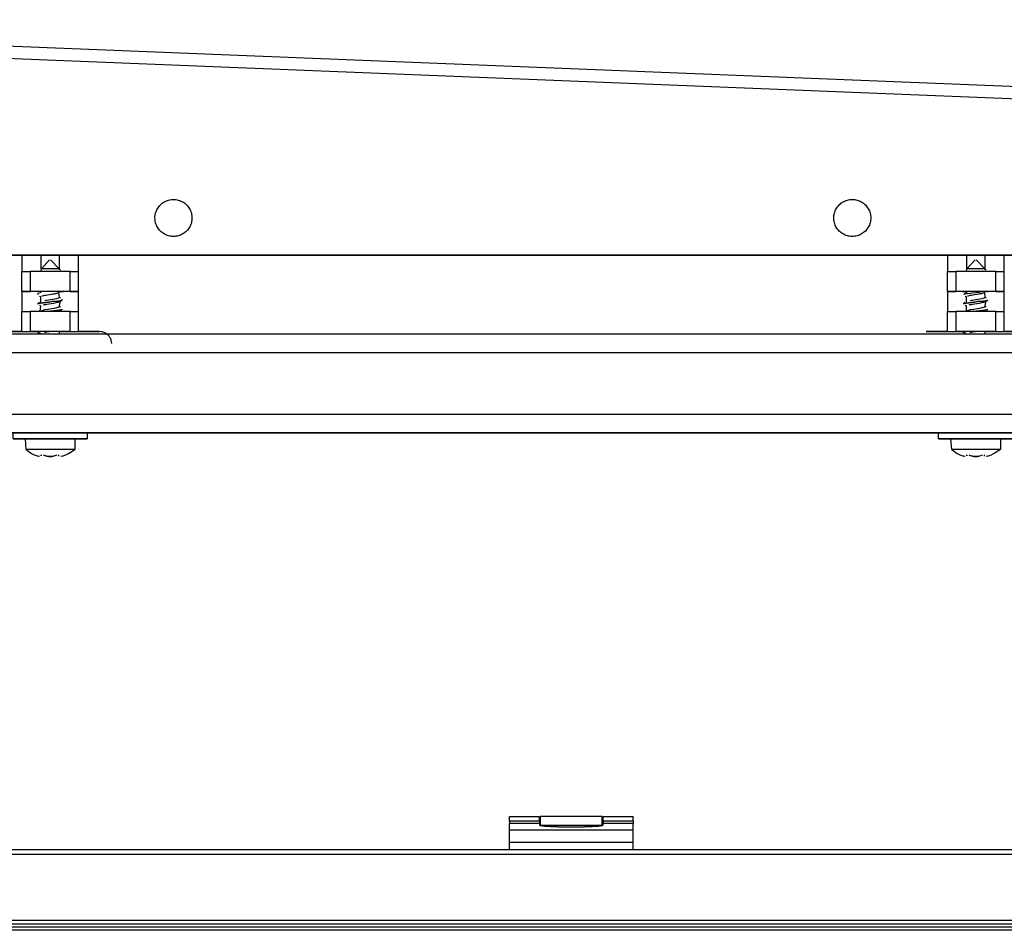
# Model space of a CAD drawing. Header units: millimetres. Extents: x -1298 to 168, y 345 to 933.
# Tile 13 of 20: x -414 to -254, y 668 to 815. Entities that reach past the tile are written whole.
import ezdxf

# ---------------------------------------------------------------- set-up
doc = ezdxf.new("R2010")
doc.units = ezdxf.units.MM

# ---------------------------------------------------------------- blocks, each defined once
blk = doc.blocks.new('Rahmendeckel-bearb__1__6', base_point=(-1153.34, 668.82))
at = {"color": 7, "linetype": 'Continuous'}
for p, q in [((64.36, 680.82), (-1152.64, 680.82)), ((-1153.34, 668.82), (65.05, 668.82))]:
    blk.add_line(p, q, dxfattribs=at)
at = {"color": 1, "linetype": 'Continuous'}
for p, q in [((64.36, 680.02), (-1152.64, 680.02)), ((-1153.34, 668.82), (65.05, 668.82)), ((-1153.33, 669.42), (65.04, 669.42))]:
    blk.add_line(p, q, dxfattribs=at)
blk = doc.blocks.new('Scharnier-Lager__9', base_point=(-334.14, 680.82))
at = {"color": 7, "linetype": 'Continuous'}
for p, q in [((-334.14, 685.46), (-334.14, 686.18)), ((-334.14, 686.18), (-329.29, 686.18)), ((-329.29, 685.46), (-329.29, 686.18)), ((-318.99, 685.46), (-318.99, 686.18)), ((-318.99, 686.18), (-314.14, 686.18)), ((-314.14, 685.46), (-314.14, 686.18)), ((-334.14, 685.46), (-334.14, 685.08)), ((-334.14, 684), (-334.14, 685.08)), ((-329.29, 685.46), (-329.29, 685.08)), ((-329.29, 685.08), (-329.28, 684.78)), ((-329.15, 684.71), (-329.28, 684.78)), ((-328.89, 684.65), (-329.15, 684.71)), ((-328.52, 684.6), (-328.89, 684.65)), ((-328.06, 684.56), (-328.52, 684.6)), ((-327.51, 684.52), (-328.06, 684.56)), ((-326.92, 684.5), (-327.51, 684.52)), ((-320.77, 684.52), (-321.37, 684.5)), ((-320.23, 684.56), (-320.77, 684.52)), ((-319.76, 684.6), (-320.23, 684.56)), ((-319.4, 684.65), (-319.76, 684.6)), ((-319.14, 684.71), (-319.4, 684.65)), ((-319.01, 684.78), (-319.14, 684.71)), ((-319.01, 684.78), (-318.99, 685.08)), ((-318.99, 685.46), (-318.99, 685.08)), ((-314.14, 685.46), (-314.14, 685.08)), ((-314.14, 684), (-314.14, 685.08)), ((-334.14, 682.01), (-334.14, 684)), ((-326.29, 684.5), (-326.92, 684.5)), ((-326.29, 684.5), (-321.99, 684.5)), ((-321.37, 684.5), (-321.99, 684.5)), ((-314.14, 682.01), (-314.14, 684)), ((-334.14, 680.82), (-334.14, 682.01)), ((-314.14, 680.82), (-314.14, 682.01))]:
    blk.add_line(p, q, dxfattribs=at)
at = {"color": 1, "linetype": 'Continuous'}
for p, q in [((-329.29, 685.46), (-334.14, 685.46)), ((-329.29, 685.08), (-334.14, 685.08)), ((-314.14, 685.46), (-318.99, 685.46)), ((-314.14, 685.08), (-318.99, 685.08)), ((-314.14, 684), (-334.14, 684)), ((-314.14, 682.01), (-334.14, 682.01))]:
    blk.add_line(p, q, dxfattribs=at)
blk = doc.blocks.new('Scharnierband__10', base_point=(-329.14, 684.72))
at = {"color": 7, "linetype": 'Continuous'}
for p, q in [((-329.14, 684.72), (-329.14, 686.21)), ((-319.14, 686.21), (-329.14, 686.21)), ((-319.14, 684.72), (-319.14, 686.21))]:
    blk.add_line(p, q, dxfattribs=at)
at = {"color": 1, "linetype": 'Continuous'}
blk.add_line((-319.14, 684.72), (-329.14, 684.72), dxfattribs=at)
blk = doc.blocks.new('Scharnier-kpl__1__11', base_point=(-334.14, 680.82))
for name, p in [('Scharnier-Lager__9', (-334.14, 680.82)), ('Scharnierband__10', (-329.14, 684.72))]:
    blk.add_blockref(name, p)
blk = doc.blocks.new('Gehaeuse-kpl_-S120__26', base_point=(-1215.34, 345.41))
for name, p in [('Scharnier-kpl__1__11', (-334.14, 680.82)), ('Rahmendeckel-bearb__1__6', (-1153.34, 668.82))]:
    blk.add_blockref(name, p)
blk = doc.blocks.new('Rahmen_lang-bearb_-S120__27', base_point=(-1188.64, 667.76))
at = {"color": 1, "linetype": 'Continuous'}
blk.add_line((100.36, 668.26), (-1188.64, 668.26), dxfattribs=at)
at = {"color": 7, "linetype": 'Continuous'}
blk.add_line((100.36, 667.76), (-1188.64, 667.76), dxfattribs=at)
blk = doc.blocks.new('Diffusor-S120-kpl___33', base_point=(-1188.64, 369.41))
blk.add_blockref('Rahmen_lang-bearb_-S120__27', (-1188.64, 667.76))
blk = doc.blocks.new('SHR-Blechschraube_4_2x32_1_1', base_point=(-262.62, 744.54))
at = {"color": 7, "linetype": 'Continuous'}
for p, q in [((-260.03, 774.94), (-258.69, 776.37)), ((-258.55, 776.37), (-257.13, 774.94)), ((-260.12, 774.52), (-260.03, 774.94)), ((-257.13, 774.94), (-257.12, 774.78)), ((-257.13, 774.94), (-256.92, 774.72)), ((-260.55, 770.76), (-260.32, 770.97)), ((-260.19, 771.04), (-260, 771.13)), ((-260, 771.13), (-260.12, 771.27)), ((-259.31, 770.67), (-259.02, 770.72)), ((-259.02, 770.72), (-258.16, 770.86)), ((-258.16, 770.86), (-257.93, 770.9)), ((-257.93, 770.9), (-257.77, 770.93)), ((-257.77, 770.93), (-257.63, 770.96)), ((-257.63, 770.96), (-257.46, 771)), ((-257.46, 771), (-257.23, 771.07)), ((-256.85, 771.3), (-257.23, 771.07)), ((-257.18, 771.24), (-257.15, 770.23)), ((-260.32, 769.47), (-260.62, 769.24)), ((-260.12, 770.41), (-260.31, 770.47)), ((-260.12, 769.53), (-260.12, 770.41)), ((-259.94, 770.53), (-259.78, 770.57)), ((-259.78, 770.57), (-259.49, 770.64)), ((-259.68, 769.1), (-259.54, 769.13)), ((-259.54, 769.13), (-259.31, 769.17)), ((-259.49, 770.64), (-259.31, 770.67)), ((-259.31, 769.79), (-259.49, 769.76)), ((-259.18, 769.82), (-259.31, 769.79)), ((-259.31, 769.17), (-259.12, 769.2)), ((-258.89, 769.87), (-259.18, 769.82)), ((-259.12, 769.2), (-258.44, 769.31)), ((-257.92, 770.03), (-258.89, 769.87)), ((-258.44, 769.31), (-258.01, 769.39)), ((-258.01, 769.39), (-257.63, 769.46)), ((-257.57, 770.09), (-257.92, 770.03)), ((-257.63, 769.46), (-257.3, 769.54)), ((-257.3, 770.16), (-257.57, 770.09)), ((-257.15, 770.23), (-257.3, 770.16)), ((-257.3, 769.54), (-257, 769.77)), ((-257.21, 770.36), (-256.92, 770.22)), ((-257, 769.77), (-257.19, 768.71)), ((-257, 769.77), (-256.58, 769.88)), ((-260.12, 768.91), (-260.31, 768.97)), ((-260.12, 768.03), (-260.12, 768.91)), ((-259.93, 768.15), (-260.12, 768.03)), ((-259.67, 768.22), (-259.93, 768.15)), ((-259.49, 768.26), (-259.67, 768.22)), ((-258.91, 768.36), (-259.49, 768.26)), ((-258.32, 768.46), (-258.91, 768.36)), ((-257.93, 768.52), (-258.32, 768.46)), ((-257.6, 768.59), (-257.93, 768.52)), ((-257.34, 768.65), (-257.6, 768.59)), ((-257.19, 768.71), (-257.34, 768.65)), ((-256.92, 768.72), (-257.21, 768.86)), ((-257.16, 768.24), (-257.12, 768.02)), ((-256.84, 768.3), (-257.12, 768.02)), ((-256.64, 768.35), (-256.84, 768.3)), ((-260.31, 764.47), (-260.68, 764.65)), ((-260.14, 764.38), (-260.31, 764.47)), ((-259.49, 764.64), (-259.33, 764.67)), ((-259.33, 764.67), (-259.12, 764.7)), ((-259.12, 764.7), (-258.72, 764.77)), ((-257.12, 764.77), (-257.12, 764.28)), ((-262.51, 745.65), (-262.62, 747.37)), ((-254.62, 747.37), (-254.62, 745.65)), ((-262.51, 745.65), (-261.62, 745.02)), ((-254.62, 745.65), (-255.62, 745.02)), ((-261.62, 745.02), (-261.19, 744.8)), ((-260.34, 744.54), (-260.56, 744.59)), ((-260.04, 744.65), (-260.06, 744.8)), ((-260.06, 744.8), (-260.04, 744.65)), ((-259.15, 744.59), (-259.35, 744.65)), ((-258.89, 744.54), (-259.15, 744.59)), ((-259.15, 744.59), (-258.89, 744.54)), ((-258.31, 744.54), (-258.89, 744.54)), ((-258.89, 744.54), (-258.31, 744.54)), ((-258.12, 744.58), (-258.31, 744.54)), ((-258.31, 744.54), (-258.12, 744.58)), ((-257.21, 744.59), (-257.18, 744.8)), ((-256.68, 744.59), (-256.9, 744.54)), ((-255.62, 745.02), (-256.05, 744.8))]:
    blk.add_line(p, q, dxfattribs=at)
at = {"color": 1, "linetype": 'Continuous'}
for p, q in [((-260.31, 770.82), (-260.55, 770.76)), ((-259.96, 770.88), (-260.31, 770.82)), ((-259.06, 771), (-259.96, 770.88)), ((-258.56, 771.06), (-259.06, 771)), ((-258.05, 771.12), (-258.56, 771.06)), ((-257.58, 771.18), (-258.05, 771.12)), ((-257.18, 771.24), (-257.58, 771.18)), ((-256.85, 771.3), (-257.18, 771.24)), ((-260.43, 769.3), (-260.62, 769.24)), ((-260.62, 769.24), (-260.43, 769.3)), ((-260.15, 769.35), (-260.43, 769.3)), ((-260.43, 769.3), (-260.15, 769.35)), ((-259.75, 769.41), (-260.15, 769.35)), ((-260.15, 769.35), (-259.75, 769.41)), ((-259.3, 769.47), (-259.75, 769.41)), ((-259.75, 769.41), (-259.3, 769.47)), ((-258.8, 769.53), (-259.3, 769.47)), ((-259.3, 769.47), (-258.8, 769.53)), ((-258.8, 769.53), (-258.28, 769.68)), ((-257.81, 769.65), (-258.8, 769.53)), ((-258.28, 769.68), (-257.36, 769.71)), ((-257.36, 769.71), (-257.81, 769.65)), ((-257, 769.77), (-257.36, 769.71)), ((-257.36, 769.71), (-257, 769.77)), ((-256.73, 769.82), (-257, 769.77)), ((-257, 769.77), (-256.73, 769.82)), ((-259.59, 768.03), (-259.03, 768.1)), ((-259.03, 768.1), (-258.54, 768.06)), ((-258.54, 768.06), (-258.86, 768.02)), ((-258.03, 768.12), (-258.54, 768.06)), ((-258.54, 768.06), (-258.03, 768.12)), ((-257.57, 768.18), (-258.03, 768.12)), ((-258.03, 768.12), (-257.57, 768.18)), ((-257.16, 768.24), (-257.57, 768.18)), ((-257.57, 768.18), (-257.16, 768.24)), ((-256.84, 768.3), (-257.16, 768.24)), ((-257.16, 768.24), (-256.84, 768.3)), ((-256.64, 768.35), (-256.84, 768.3)), ((-256.84, 768.3), (-256.64, 768.35))]:
    blk.add_line(p, q, dxfattribs=at)
at = {"color": 7, "linetype": 'Continuous'}
for points in [[(-257.13, 774.94), (-257.25, 774.94), (-257.51, 774.94), (-257.86, 774.94), (-258.27, 774.94), (-258.72, 774.94), (-259.16, 774.94), (-259.55, 774.94), (-259.85, 774.94), (-260.01, 774.94), (-260.03, 774.94)], [(-254.62, 747.37), (-254.72, 747.37), (-255.02, 747.37), (-255.49, 747.37), (-256.13, 747.37), (-256.89, 747.37), (-257.73, 747.38), (-258.62, 747.38), (-259.51, 747.38), (-260.36, 747.37), (-261.12, 747.37), (-261.75, 747.37), (-262.23, 747.37), (-262.52, 747.37), (-262.62, 747.37)], [(-254.62, 745.65), (-254.74, 745.65), (-255.09, 745.65), (-255.64, 745.65), (-256.37, 745.65), (-257.24, 745.65), (-258.18, 745.65), (-259.15, 745.65), (-260.09, 745.65), (-260.8, 745.65), (-261.42, 745.65), (-261.93, 745.65), (-262.31, 745.65), (-262.49, 745.65), (-262.51, 745.65)], [(-261.19, 744.8), (-260.88, 744.68), (-260.56, 744.59)], [(-260.06, 744.8), (-260.05, 744.73), (-260.04, 744.65)], [(-259.75, 744.8), (-259.45, 744.69), (-259.15, 744.59)], [(-258.12, 744.58), (-257.79, 744.68), (-257.49, 744.8)], [(-258.12, 744.58), (-257.79, 744.68), (-257.49, 744.8)], [(-257.21, 744.59), (-257.2, 744.62), (-257.18, 744.8)], [(-256.68, 744.59), (-256.36, 744.68), (-256.05, 744.8)], [(-256.68, 744.59), (-256.36, 744.68), (-256.05, 744.8)]]:
    blk.add_spline(points, degree=3, dxfattribs=at)
blk = doc.blocks.new('SHR-Blechschraube_4_2x32_1_1_1', base_point=(-412.62, 744.54))
at = {"color": 7, "linetype": 'Continuous'}
for p, q in [((-410.03, 774.94), (-408.69, 776.37)), ((-408.55, 776.37), (-407.13, 774.94)), ((-410.12, 774.52), (-410.03, 774.94)), ((-407.13, 774.94), (-407.12, 774.78)), ((-407.13, 774.94), (-406.92, 774.72)), ((-410.65, 770.81), (-410.32, 770.97)), ((-410.12, 771.03), (-410.12, 771.27)), ((-409.31, 770.67), (-409.02, 770.72)), ((-409.02, 770.72), (-408.16, 770.86)), ((-408.16, 770.86), (-407.93, 770.9)), ((-407.93, 770.9), (-407.77, 770.93)), ((-407.77, 770.93), (-407.63, 770.96)), ((-407.63, 770.96), (-407.46, 771)), ((-407.46, 771), (-407.23, 771.07)), ((-406.91, 771.23), (-407.23, 771.07)), ((-407.23, 771.07), (-407.15, 770.23)), ((-410.32, 769.47), (-410.62, 769.24)), ((-410.12, 770.41), (-410.31, 770.47)), ((-410.12, 769.53), (-410.12, 770.41)), ((-409.94, 770.53), (-409.78, 770.57)), ((-409.78, 770.57), (-409.49, 770.64)), ((-409.68, 769.1), (-409.54, 769.13)), ((-409.54, 769.13), (-409.31, 769.17)), ((-409.49, 770.64), (-409.31, 770.67)), ((-409.31, 769.79), (-409.49, 769.76)), ((-409.18, 769.82), (-409.31, 769.79)), ((-409.31, 769.17), (-409.12, 769.2)), ((-408.89, 769.87), (-409.18, 769.82)), ((-409.12, 769.2), (-408.44, 769.31)), ((-407.92, 770.03), (-408.89, 769.87)), ((-408.44, 769.31), (-408.01, 769.39)), ((-408.01, 769.39), (-407.63, 769.46)), ((-407.57, 770.09), (-407.92, 770.03)), ((-407.63, 769.46), (-407.3, 769.54)), ((-407.3, 770.16), (-407.57, 770.09)), ((-407.15, 770.23), (-407.3, 770.16)), ((-407.3, 769.54), (-407, 769.77)), ((-407.21, 770.36), (-406.92, 770.22)), ((-407, 769.77), (-407.19, 768.71)), ((-407, 769.77), (-406.58, 769.97)), ((-410.12, 768.91), (-410.31, 768.97)), ((-410.21, 768.02), (-410.12, 768.91)), ((-409.93, 768.15), (-410.21, 768.02)), ((-409.67, 768.22), (-409.93, 768.15)), ((-409.49, 768.26), (-409.67, 768.22)), ((-408.91, 768.36), (-409.49, 768.26)), ((-408.32, 768.46), (-408.91, 768.36)), ((-407.93, 768.52), (-408.32, 768.46)), ((-407.6, 768.59), (-407.93, 768.52)), ((-407.34, 768.65), (-407.6, 768.59)), ((-407.19, 768.71), (-407.34, 768.65)), ((-406.92, 768.72), (-407.21, 768.86)), ((-407.16, 768.24), (-407.12, 768.02)), ((-406.84, 768.3), (-407.12, 768.02)), ((-406.64, 768.35), (-406.84, 768.3)), ((-410.31, 764.47), (-410.68, 764.65)), ((-410.14, 764.38), (-410.31, 764.47)), ((-409.49, 764.64), (-409.33, 764.67)), ((-409.33, 764.67), (-409.12, 764.7)), ((-409.12, 764.7), (-408.72, 764.77)), ((-407.12, 764.77), (-407.12, 764.28)), ((-412.51, 745.65), (-412.62, 747.37)), ((-404.62, 747.37), (-404.62, 745.65)), ((-412.51, 745.65), (-411.62, 745.02)), ((-405.62, 745.02), (-404.62, 745.65)), ((-411.62, 745.02), (-411.19, 744.8)), ((-410.34, 744.54), (-410.56, 744.59)), ((-410.04, 744.65), (-410.06, 744.8)), ((-410.06, 744.8), (-410.04, 744.65)), ((-409.15, 744.59), (-409.35, 744.65)), ((-408.89, 744.54), (-409.15, 744.59)), ((-409.15, 744.59), (-408.89, 744.54)), ((-408.31, 744.54), (-408.89, 744.54)), ((-408.89, 744.54), (-408.31, 744.54)), ((-408.12, 744.58), (-408.31, 744.54)), ((-408.31, 744.54), (-408.12, 744.58)), ((-407.21, 744.59), (-407.18, 744.8)), ((-406.68, 744.59), (-406.9, 744.54)), ((-406.05, 744.8), (-405.62, 745.02))]:
    blk.add_line(p, q, dxfattribs=at)
at = {"color": 1, "linetype": 'Continuous'}
for p, q in [((-410.43, 769.3), (-410.62, 769.24)), ((-410.62, 769.24), (-410.43, 769.3)), ((-410.15, 769.35), (-410.43, 769.3)), ((-410.43, 769.3), (-410.15, 769.35)), ((-409.75, 769.41), (-410.15, 769.35)), ((-410.15, 769.35), (-409.75, 769.41)), ((-409.3, 769.47), (-409.75, 769.41)), ((-409.75, 769.41), (-409.3, 769.47)), ((-408.8, 769.53), (-409.3, 769.47)), ((-409.3, 769.47), (-408.8, 769.53)), ((-408.8, 769.53), (-408.28, 769.68)), ((-407.81, 769.65), (-408.8, 769.53)), ((-408.28, 769.68), (-407.36, 769.71)), ((-407.36, 769.71), (-407.81, 769.65)), ((-407, 769.77), (-407.36, 769.71)), ((-407.36, 769.71), (-407, 769.77)), ((-406.73, 769.82), (-407, 769.77)), ((-407, 769.77), (-406.73, 769.82)), ((-406.73, 769.82), (-406.58, 769.97)), ((-409.52, 768.04), (-408.54, 768.06)), ((-408.54, 768.06), (-408.86, 768.02)), ((-408.03, 768.12), (-408.54, 768.06)), ((-408.54, 768.06), (-408.03, 768.12)), ((-407.57, 768.18), (-408.03, 768.12)), ((-408.03, 768.12), (-407.57, 768.18)), ((-407.16, 768.24), (-407.57, 768.18)), ((-407.57, 768.18), (-407.16, 768.24)), ((-406.84, 768.3), (-407.16, 768.24)), ((-407.16, 768.24), (-406.84, 768.3)), ((-406.64, 768.35), (-406.84, 768.3)), ((-406.84, 768.3), (-406.64, 768.35))]:
    blk.add_line(p, q, dxfattribs=at)
at = {"color": 7, "linetype": 'Continuous'}
for points in [[(-407.13, 774.94), (-407.25, 774.94), (-407.51, 774.94), (-407.86, 774.94), (-408.27, 774.94), (-408.72, 774.94), (-409.16, 774.94), (-409.55, 774.94), (-409.85, 774.94), (-410.01, 774.94), (-410.03, 774.94)], [(-404.62, 747.37), (-404.72, 747.37), (-405.02, 747.37), (-405.49, 747.37), (-406.13, 747.37), (-406.89, 747.37), (-407.73, 747.38), (-408.62, 747.38), (-409.51, 747.38), (-410.36, 747.37), (-411.12, 747.37), (-411.75, 747.37), (-412.23, 747.37), (-412.52, 747.37), (-412.62, 747.37)], [(-404.62, 745.65), (-404.74, 745.65), (-405.09, 745.65), (-405.64, 745.65), (-406.37, 745.65), (-407.24, 745.65), (-408.18, 745.65), (-409.15, 745.65), (-410.09, 745.65), (-410.8, 745.65), (-411.42, 745.65), (-411.93, 745.65), (-412.31, 745.65), (-412.49, 745.65), (-412.51, 745.65)], [(-411.19, 744.8), (-410.88, 744.68), (-410.56, 744.59)], [(-410.06, 744.8), (-410.05, 744.73), (-410.04, 744.65)], [(-409.75, 744.8), (-409.45, 744.69), (-409.15, 744.59)], [(-408.12, 744.58), (-407.79, 744.68), (-407.49, 744.8)], [(-408.12, 744.58), (-407.79, 744.68), (-407.49, 744.8)], [(-407.21, 744.59), (-407.2, 744.62), (-407.18, 744.8)], [(-406.68, 744.59), (-406.36, 744.68), (-406.05, 744.8)], [(-406.68, 744.59), (-406.36, 744.68), (-406.05, 744.8)]]:
    blk.add_spline(points, degree=3, dxfattribs=at)
blk = doc.blocks.new('Scheibe_DIN9021-4_3-140HV-P-P2R_1', base_point=(-264.62, 747.37))
at = {"color": 7, "linetype": 'Continuous'}
for p, q in [((-264.62, 747.37), (-264.62, 748.37)), ((-252.62, 748.37), (-252.62, 747.37)), ((-262.62, 747.37), (-262.86, 747.37)), ((-254.38, 747.37), (-254.62, 747.37))]:
    blk.add_line(p, q, dxfattribs=at)
for points in [[(-252.62, 748.37), (-252.77, 748.37), (-253.21, 748.37), (-253.93, 748.37), (-254.88, 748.38), (-256.02, 748.38), (-257.29, 748.38), (-258.62, 748.38), (-259.96, 748.38), (-261.22, 748.38), (-262.36, 748.38), (-263.31, 748.37), (-264.03, 748.37), (-264.47, 748.37), (-264.62, 748.37)], [(-262.86, 747.37), (-263.61, 747.37), (-264.16, 747.37), (-264.5, 747.37), (-264.62, 747.37), (-264.49, 747.37), (-264.05, 747.37), (-263.32, 747.37), (-262.36, 747.38), (-261.23, 747.38), (-259.96, 747.38), (-258.62, 747.38), (-257.29, 747.38), (-256.02, 747.38), (-254.88, 747.38), (-253.93, 747.37), (-253.21, 747.37), (-252.77, 747.37), (-252.62, 747.37), (-252.76, 747.37), (-253.1, 747.37), (-253.63, 747.37), (-254.38, 747.37)]]:
    blk.add_spline(points, degree=3, dxfattribs=at)
blk = doc.blocks.new('Scheibe_DIN9021-4_3-140HV-P-P2R_1_1', base_point=(-414.62, 747.37))
at = {"color": 7, "linetype": 'Continuous'}
for p, q in [((-414.62, 747.37), (-414.62, 748.37)), ((-402.62, 748.37), (-402.62, 747.37)), ((-412.62, 747.37), (-412.86, 747.37)), ((-404.38, 747.37), (-404.62, 747.37))]:
    blk.add_line(p, q, dxfattribs=at)
for points in [[(-402.62, 748.37), (-402.77, 748.37), (-403.21, 748.37), (-403.93, 748.37), (-404.88, 748.38), (-406.02, 748.38), (-407.29, 748.38), (-408.62, 748.38), (-409.96, 748.38), (-411.22, 748.38), (-412.36, 748.38), (-413.31, 748.37), (-414.03, 748.37), (-414.47, 748.37), (-414.62, 748.37)], [(-412.86, 747.37), (-413.61, 747.37), (-414.16, 747.37), (-414.5, 747.37), (-414.62, 747.37), (-414.49, 747.37), (-414.05, 747.37), (-413.32, 747.37), (-412.36, 747.38), (-411.23, 747.38), (-409.96, 747.38), (-408.62, 747.38), (-407.29, 747.38), (-406.02, 747.38), (-404.88, 747.38), (-403.93, 747.37), (-403.21, 747.37), (-402.77, 747.37), (-402.62, 747.37), (-402.76, 747.37), (-403.1, 747.37), (-403.63, 747.37), (-404.38, 747.37)]]:
    blk.add_spline(points, degree=3, dxfattribs=at)
blk = doc.blocks.new('Haltebuegel__52', base_point=(-1240.62, 540.96))
at = {"color": 7, "linetype": 'Continuous'}
for p, q in [((-1144.62, 764.39), (57.38, 764.39)), ((-530.84, 748.39), (57.38, 748.36)), ((-527.65, 748.38), (57.38, 748.36)), ((-525.97, 748.38), (-411.27, 748.38)), ((-405.97, 748.38), (-261.27, 748.38)), ((-264.62, 748.36), (-402.62, 748.36)), ((-264.62, 748.36), (-402.62, 748.36)), ((-402.62, 748.36), (-264.62, 748.36)), ((-264.62, 748.36), (-402.62, 748.36)), ((-255.97, 748.38), (-111.27, 748.38))]:
    blk.add_line(p, q, dxfattribs=at)
at = {"color": 1, "linetype": 'Continuous'}
for p, q in [((-1144.62, 761.39), (57.38, 761.39)), ((-1144.62, 751.39), (57.38, 751.39)), ((-533.04, 748.39), (57.38, 748.36)), ((57.38, 748.36), (-528.71, 748.38)), ((57.38, 748.36), (-526.54, 748.38)), ((-263.9, 748.37), (-403.34, 748.37)), ((-402.62, 748.36), (-264.62, 748.36)), ((-402.62, 748.36), (-264.62, 748.36)), ((-264.62, 748.36), (-402.62, 748.36))]:
    blk.add_line(p, q, dxfattribs=at)
blk = doc.blocks.new('Tragblech-2__55', base_point=(-528.62, 762.77))
at = {"color": 7, "linetype": 'Continuous'}
for p, q in [((-521.86, 815.3), (21.66, 793.47)), ((18.59, 777.17), (-419.48, 777.17)), ((-419.48, 777.17), (18.59, 777.17)), ((-413.18, 764.77), (-416.62, 764.77)), ((-416.62, 764.77), (-413.18, 764.77)), ((-400.62, 764.77), (-404.06, 764.77)), ((-404.06, 764.77), (-400.62, 764.77)), ((-263.18, 764.77), (-266.62, 764.77)), ((-266.62, 764.77), (-263.18, 764.77)), ((-250.62, 764.77), (-254.06, 764.77)), ((-254.06, 764.77), (-250.62, 764.77))]:
    blk.add_line(p, q, dxfattribs=at)
at = {"color": 1, "linetype": 'Continuous'}
for p, q in [((21.65, 791.42), (-521.86, 813.25)), ((-413.18, 777.17), (-413.18, 774.52)), ((-410.11, 777.17), (-410.11, 774.95)), ((-407.13, 777.17), (-407.13, 774.82)), ((-404.06, 777.17), (-404.06, 774.52)), ((-263.18, 777.17), (-263.18, 774.52)), ((-260.11, 777.17), (-260.11, 774.95)), ((-257.13, 777.17), (-257.13, 774.82)), ((-254.06, 777.17), (-254.06, 774.52)), ((-413.18, 771.27), (-413.18, 774.52)), ((-411.86, 774.52), (-411.86, 771.27)), ((-405.38, 771.27), (-405.38, 774.52)), ((-404.06, 774.52), (-404.06, 771.27)), ((-263.18, 771.27), (-263.18, 774.52)), ((-261.86, 774.52), (-261.86, 771.27)), ((-255.38, 771.27), (-255.38, 774.52)), ((-254.06, 774.52), (-254.06, 771.27)), ((-413.18, 771.27), (-413.18, 768.02)), ((-404.06, 771.27), (-404.06, 768.02)), ((-263.18, 771.27), (-263.18, 768.02)), ((-254.06, 771.27), (-254.06, 768.02)), ((-413.18, 764.77), (-413.18, 768.02)), ((-411.86, 768.02), (-411.86, 764.77)), ((-405.38, 764.77), (-405.38, 768.02)), ((-404.06, 768.02), (-404.06, 764.77)), ((-263.18, 764.77), (-263.18, 768.02)), ((-261.86, 768.02), (-261.86, 764.77)), ((-255.38, 764.77), (-255.38, 768.02)), ((-254.06, 768.02), (-254.06, 764.77))]:
    blk.add_line(p, q, dxfattribs=at)
at = {"color": 7, "linetype": 'Continuous'}
for points in [[(-385.62, 783.17), (-385.72, 783.95), (-386.02, 784.67), (-386.5, 785.3), (-387.12, 785.77), (-387.84, 786.07), (-388.62, 786.17), (-389.4, 786.07), (-390.12, 785.77), (-390.74, 785.3), (-391.22, 784.67), (-391.52, 783.95), (-391.62, 783.17), (-391.52, 782.4), (-391.22, 781.67), (-390.74, 781.05), (-390.12, 780.58), (-389.4, 780.28), (-388.62, 780.17), (-387.84, 780.28), (-387.12, 780.58), (-386.5, 781.05), (-386.02, 781.67), (-385.72, 782.4), (-385.62, 783.17)], [(-275.62, 783.17), (-275.72, 783.95), (-276.02, 784.67), (-276.5, 785.3), (-277.12, 785.77), (-277.84, 786.07), (-278.62, 786.17), (-279.4, 786.07), (-280.12, 785.77), (-280.74, 785.3), (-281.22, 784.67), (-281.52, 783.95), (-281.62, 783.17), (-281.52, 782.4), (-281.22, 781.67), (-280.74, 781.05), (-280.12, 780.58), (-279.4, 780.28), (-278.62, 780.17), (-277.84, 780.28), (-277.12, 780.58), (-276.5, 781.05), (-276.02, 781.67), (-275.72, 782.4), (-275.62, 783.17)], [(-413.18, 774.52), (-412.78, 774.52), (-412.42, 774.52), (-412.05, 774.52), (-411.86, 774.52)], [(-405.38, 774.52), (-405.83, 774.52), (-406.41, 774.52), (-407.09, 774.52), (-407.84, 774.52), (-408.62, 774.52), (-409.41, 774.52), (-410.16, 774.52), (-410.83, 774.52), (-411.41, 774.52), (-411.86, 774.52)], [(-405.38, 774.52), (-405.19, 774.52), (-404.83, 774.52), (-404.46, 774.52), (-404.06, 774.52)], [(-263.18, 774.52), (-262.78, 774.52), (-262.42, 774.52), (-262.05, 774.52), (-261.86, 774.52)], [(-255.38, 774.52), (-255.83, 774.52), (-256.41, 774.52), (-257.09, 774.52), (-257.84, 774.52), (-258.62, 774.52), (-259.41, 774.52), (-260.16, 774.52), (-260.83, 774.52), (-261.41, 774.52), (-261.86, 774.52)], [(-255.38, 774.52), (-255.19, 774.52), (-254.83, 774.52), (-254.46, 774.52), (-254.06, 774.52)], [(-410.73, 771.27), (-411.26, 771.27), (-411.86, 771.27), (-412.51, 771.27), (-413.18, 771.27)], [(-413.18, 771.27), (-412.82, 771.27), (-412.5, 771.27), (-412.2, 771.27), (-411.86, 771.27)], [(-405.38, 771.27), (-405.83, 771.27), (-406.41, 771.27), (-407.09, 771.27), (-407.84, 771.27), (-408.62, 771.27), (-409.41, 771.27), (-410.16, 771.27), (-410.83, 771.27), (-411.41, 771.27), (-411.86, 771.27)], [(-410.73, 771.27), (-410.36, 771.27), (-410.11, 771.27)], [(-410.11, 771.27), (-410.36, 771.27), (-410.73, 771.27)], [(-406.83, 771.27), (-406.67, 771.27), (-406.51, 771.27)], [(-406.51, 771.27), (-406.67, 771.27), (-406.83, 771.27)], [(-404.06, 771.27), (-404.81, 771.27), (-405.43, 771.27), (-405.99, 771.27), (-406.51, 771.27)], [(-405.38, 771.27), (-405.19, 771.27), (-404.83, 771.27), (-404.46, 771.27), (-404.06, 771.27)], [(-260.73, 771.27), (-261.26, 771.27), (-261.86, 771.27), (-262.51, 771.27), (-263.18, 771.27)], [(-263.18, 771.27), (-262.82, 771.27), (-262.5, 771.27), (-262.2, 771.27), (-261.86, 771.27)], [(-255.38, 771.27), (-255.82, 771.27), (-256.36, 771.27), (-257.05, 771.27), (-257.84, 771.27), (-258.62, 771.27), (-259.41, 771.27), (-260.19, 771.27), (-260.87, 771.27), (-261.42, 771.27), (-261.86, 771.27)], [(-260.73, 771.27), (-260.39, 771.27), (-260.11, 771.27)], [(-260.11, 771.27), (-260.39, 771.27), (-260.73, 771.27)], [(-256.74, 771.27), (-256.67, 771.27), (-256.59, 771.27)], [(-256.59, 771.27), (-256.67, 771.27), (-256.74, 771.27)], [(-254.06, 771.27), (-254.73, 771.27), (-255.38, 771.27), (-255.99, 771.27), (-256.59, 771.27)], [(-255.38, 771.27), (-255.04, 771.27), (-254.74, 771.27), (-254.42, 771.27), (-254.06, 771.27)], [(-413.18, 768.02), (-412.78, 768.02), (-412.42, 768.02), (-412.05, 768.02), (-411.86, 768.02)], [(-405.38, 768.02), (-405.83, 768.02), (-406.41, 768.02), (-407.09, 768.02), (-407.84, 768.02), (-408.62, 768.02), (-409.41, 768.02), (-410.16, 768.02), (-410.83, 768.02), (-411.41, 768.02), (-411.86, 768.02)], [(-405.38, 768.02), (-405.19, 768.02), (-404.83, 768.02), (-404.46, 768.02), (-404.06, 768.02)], [(-263.18, 768.02), (-262.78, 768.02), (-262.42, 768.02), (-262.05, 768.02), (-261.86, 768.02)], [(-255.38, 768.02), (-255.83, 768.02), (-256.41, 768.02), (-257.09, 768.02), (-257.84, 768.02), (-258.62, 768.02), (-259.41, 768.02), (-260.16, 768.02), (-260.83, 768.02), (-261.41, 768.02), (-261.86, 768.02)], [(-255.38, 768.02), (-255.19, 768.02), (-254.83, 768.02), (-254.46, 768.02), (-254.06, 768.02)], [(-413.18, 764.77), (-412.78, 764.77), (-412.42, 764.77), (-412.05, 764.77), (-411.86, 764.77)], [(-413.18, 764.77), (-412.52, 764.77), (-411.98, 764.77), (-411.44, 764.77), (-410.92, 764.77), (-410.5, 764.77), (-410.11, 764.77)], [(-405.38, 764.77), (-405.83, 764.77), (-406.41, 764.77), (-407.09, 764.77), (-407.84, 764.77), (-408.62, 764.77), (-409.41, 764.77), (-410.16, 764.77), (-410.83, 764.77), (-411.41, 764.77), (-411.86, 764.77)], [(-407.13, 764.77), (-407.41, 764.77), (-407.75, 764.77), (-408.19, 764.77), (-408.62, 764.77), (-409.06, 764.77), (-409.49, 764.77), (-409.83, 764.77), (-410.11, 764.77)], [(-407.13, 764.77), (-406.74, 764.77), (-406.32, 764.77), (-405.8, 764.77), (-405.26, 764.77), (-404.72, 764.77), (-404.06, 764.77)], [(-405.38, 764.77), (-405.19, 764.77), (-404.83, 764.77), (-404.46, 764.77), (-404.06, 764.77)], [(-398.62, 762.84), (-398.7, 763.34), (-398.91, 763.81), (-399.23, 764.21), (-399.64, 764.51), (-400.11, 764.7), (-400.62, 764.77)], [(-263.18, 764.77), (-262.78, 764.77), (-262.42, 764.77), (-262.05, 764.77), (-261.86, 764.77)], [(-263.18, 764.77), (-262.52, 764.77), (-261.98, 764.77), (-261.44, 764.77), (-260.92, 764.77), (-260.5, 764.77), (-260.11, 764.77)], [(-255.38, 764.77), (-255.83, 764.77), (-256.41, 764.77), (-257.09, 764.77), (-257.84, 764.77), (-258.62, 764.77), (-259.41, 764.77), (-260.16, 764.77), (-260.83, 764.77), (-261.41, 764.77), (-261.86, 764.77)], [(-257.13, 764.77), (-257.41, 764.77), (-257.75, 764.77), (-258.19, 764.77), (-258.62, 764.77), (-259.06, 764.77), (-259.49, 764.77), (-259.83, 764.77), (-260.11, 764.77)], [(-257.13, 764.77), (-256.74, 764.77), (-256.32, 764.77), (-255.8, 764.77), (-255.26, 764.77), (-254.72, 764.77), (-254.06, 764.77)], [(-255.38, 764.77), (-255.19, 764.77), (-254.83, 764.77), (-254.46, 764.77), (-254.06, 764.77)]]:
    blk.add_spline(points, degree=3, dxfattribs=at)
blk = doc.blocks.new('Tragblech-geschweisst__56', base_point=(-1140.62, 762.77))
blk.add_blockref('Tragblech-2__55', (-528.62, 762.77))
blk = doc.blocks.new('Haltebuegel-MAN-S120__63', base_point=(-1298.38, 473.2))
for name, p in [('Tragblech-geschweisst__56', (-1140.62, 762.77)), ('SHR-Blechschraube_4_2x32_1_1_1', (-412.62, 744.54)), ('SHR-Blechschraube_4_2x32_1_1', (-262.62, 744.54)), ('Haltebuegel__52', (-1240.62, 540.96)), ('Scheibe_DIN9021-4_3-140HV-P-P2R_1_1', (-414.62, 747.37)), ('Scheibe_DIN9021-4_3-140HV-P-P2R_1', (-264.62, 747.37))]:
    blk.add_blockref(name, p)
blk = doc.blocks.new('S120_1__64', base_point=(-1298.38, 345.41))
for name, p in [('Haltebuegel-MAN-S120__63', (-1298.38, 473.2)), ('Gehaeuse-kpl_-S120__26', (-1215.34, 345.41)), ('Diffusor-S120-kpl___33', (-1188.64, 369.41))]:
    blk.add_blockref(name, p)
blk = doc.blocks.new('Vordans1', base_point=(-565, 638))
blk.add_blockref('S120_1__64', (-1298.38, 345.41))

msp = doc.modelspace()

# ---------------------------------------------------------------- block references
msp.add_blockref('Vordans1', (-565, 638))

doc.saveas('drawing.dxf')
